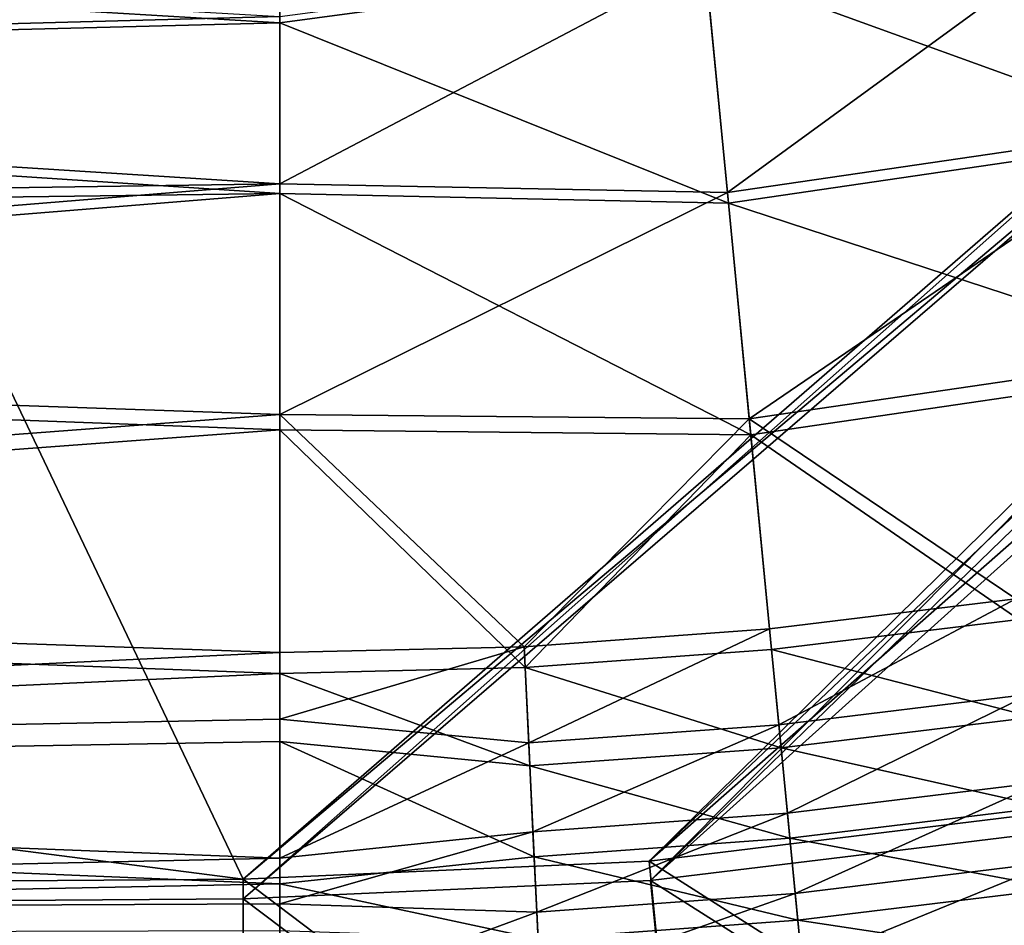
# Model space of a CAD drawing. Header units: metres. Extents: x 0 to 904, y -904 to 0.
# Tile 88 of 246: x 331 to 418, y -824 to -744. Entities that reach past the tile are written whole.
import ezdxf

# ---------------------------------------------------------------- set-up
doc = ezdxf.new("R2010")
doc.units = ezdxf.units.M

msp = doc.modelspace()

# ---------------------------------------------------------------- linework, layer by layer
at = {"layer": 'top0123413'}
for points in [[(599.026855, -599.023621, 106.499786), (78.807236, -783.456238, 110.644272), (74.938576, -244.304413, 117.34655)], [(592.962036, -609.72644, 109.443001), (76.680428, -244.304428, 120.325508), (350.77301, -819.803528, 109.839348)], [(76.680428, -244.304428, 120.325508), (80.562805, -785.039307, 113.603523), (350.77301, -819.803528, 109.839348)], [(81.644386, -800.537598, 110.398422), (78.807236, -783.456238, 110.644272), (599.026855, -599.023621, 106.499786)], [(591.162048, -608.477112, 106.480179), (81.644386, -800.537598, 110.398422), (599.026855, -599.023621, 106.499786)], [(120.168617, -823.154724, 109.643784), (81.644386, -800.537598, 110.398422), (591.162048, -608.477112, 106.480179)], [(350.77301, -821.52301, 106.817665), (120.168617, -823.154724, 109.643784), (591.162048, -608.477112, 106.480179)], [(350.77301, -821.52301, 106.817665), (591.162048, -608.477112, 106.480179), (584.851563, -619.879761, 106.417328)], [(592.962036, -609.72644, 109.443001), (350.77301, -819.803528, 109.839348), (586.852173, -620.766479, 109.382149)], [(386.52475, -819.919373, 106.396187), (350.77301, -821.52301, 106.817665), (584.851563, -619.879761, 106.417328)], [(386.52475, -819.919373, 106.396187), (584.851563, -619.879761, 106.417328), (581.082458, -631.286438, 106.323059)], [(350.77301, -819.803528, 109.839348), (386.388031, -818.206238, 109.419479), (586.852173, -620.766479, 109.382149)], [(586.852173, -620.766479, 109.382149), (386.388031, -818.206238, 109.419479), (583.202759, -631.811462, 109.290871)], [(579.313965, -646.607361, 106.155792), (386.52475, -819.919373, 106.396187), (581.082458, -631.286438, 106.323059)], [(386.388031, -818.206238, 109.419479), (581.490723, -646.644226, 109.128922), (583.202759, -631.811462, 109.290871)], [(386.388031, -818.206238, 109.419479), (422.339783, -813.838379, 109.029648), (581.490723, -646.644226, 109.128922)], [(422.609436, -815.534912, 106.004929), (386.52475, -819.919373, 106.396187), (579.313965, -646.607361, 106.155792)], [(350.77301, -819.803528, 109.839348), (80.562805, -785.039307, 113.603523), (118.49556, -821.447021, 112.685982)], [(427.821564, -844.555237, 163.059708), (422.339783, -813.838379, 109.029648), (386.388031, -818.206238, 109.419479)], [(422.609436, -815.534912, 106.004929), (428.088593, -846.266602, 160.059708), (386.52475, -819.919373, 106.396187)], [(389.412964, -849.034302, 163.059708), (386.388031, -818.206238, 109.419479), (350.77301, -819.803528, 109.839348)], [(389.412964, -849.034302, 163.059708), (427.821564, -844.555237, 163.059708), (386.388031, -818.206238, 109.419479)], [(350.77301, -850.530273, 163.059708), (350.77301, -819.803528, 109.839348), (118.49556, -821.447021, 112.685982)], [(350.77301, -850.530273, 163.059708), (389.412964, -849.034302, 163.059708), (350.77301, -819.803528, 109.839348)], [(386.52475, -819.919373, 106.396187), (389.546875, -850.761169, 160.059708), (350.77301, -821.52301, 106.817665)], [(428.088593, -846.266602, 160.059708), (389.546875, -850.761169, 160.059708), (386.52475, -819.919373, 106.396187)], [(63.84798, -850.530273, 163.059708), (350.77301, -850.530273, 163.059708), (118.49556, -821.447021, 112.685982)], [(350.77301, -821.52301, 106.817665), (350.77301, -852.262329, 160.059708), (120.168617, -823.154724, 109.643784)], [(389.546875, -850.761169, 160.059708), (350.77301, -852.262329, 160.059708), (350.77301, -821.52301, 106.817665)], [(350.77301, -852.262329, 160.059708), (65.475243, -852.262329, 160.059708), (120.168617, -823.154724, 109.643784)]]:
    msp.add_3dface(points, dxfattribs=at)
at = {"layer": 'top0123414'}
for points in [[(354, -744.655334, 2173.897949), (354, -720.773071, 2176.059814), (193.220276, -735.049377, 2175.29126)], [(354, -720.773071, 2176.059814), (354, -744.655334, 2173.897949), (391.33429, -739.62207, 2174.446533)], [(391.289398, -739.158386, 2171.48291), (428.766663, -733.667542, 2171.48291), (393.264038, -759.554321, 2166.531738)], [(432.907288, -754.693665, 2169.381104), (428.856659, -734.124573, 2174.446533), (391.33429, -739.62207, 2174.446533)], [(428.766663, -733.667542, 2171.48291), (432.725891, -753.772644, 2166.531738), (393.264038, -759.554321, 2166.531738)], [(354, -744.655334, 2173.897949), (193.220276, -735.049377, 2175.29126), (190.035812, -748.854065, 2173.061523)], [(191.002426, -748.464478, 2170.075928), (194.170914, -734.854797, 2172.294678), (354, -744.115784, 2170.946777)], [(354, -744.115784, 2170.946777), (391.289398, -739.158386, 2171.48291), (354, -758.773438, 2167.381836)], [(391.289398, -739.158386, 2171.48291), (393.264038, -759.554321, 2166.531738), (354, -758.773438, 2167.381836)], [(391.33429, -739.62207, 2174.446533), (354, -744.655334, 2173.897949), (393.354492, -760.488647, 2169.381104)], [(393.354492, -760.488647, 2169.381104), (432.907288, -754.693665, 2169.381104), (391.33429, -739.62207, 2174.446533)], [(354, -759.648682, 2170.251221), (354, -744.655334, 2173.897949), (190.035812, -748.854065, 2173.061523)], [(354, -758.773438, 2167.381836), (191.002426, -748.464478, 2170.075928), (354, -744.115784, 2170.946777)], [(354, -744.655334, 2173.897949), (354, -759.648682, 2170.251221), (393.354492, -760.488647, 2169.381104)], [(354, -759.648682, 2170.251221), (190.035812, -748.854065, 2173.061523), (185.037598, -761.837158, 2169.561768)], [(186.037827, -761.243042, 2166.599609), (191.002426, -748.464478, 2170.075928), (354, -758.773438, 2167.381836)], [(393.264038, -759.554321, 2166.531738), (432.725891, -753.772644, 2166.531738), (395.186523, -779.411438, 2158.056641)], [(432.725891, -753.772644, 2166.531738), (436.580566, -773.34668, 2158.056641), (395.186523, -779.411438, 2158.056641)], [(436.850891, -774.719421, 2160.710449), (432.907288, -754.693665, 2169.381104), (393.354492, -760.488647, 2169.381104)], [(179.613525, -773.014099, 2162.101318), (354, -758.773438, 2167.381836), (354, -779.027344, 2159.276855)], [(179.613525, -773.014099, 2162.101318), (186.037827, -761.243042, 2166.599609), (354, -758.773438, 2167.381836)], [(354, -758.773438, 2167.381836), (393.264038, -759.554321, 2166.531738), (354, -779.027344, 2159.276855)], [(393.264038, -759.554321, 2166.531738), (395.186523, -779.411438, 2158.056641), (354, -779.027344, 2159.276855)], [(354, -780.371094, 2161.959229), (354, -759.648682, 2170.251221), (178.560959, -773.81134, 2165.026611)], [(178.560959, -773.81134, 2165.026611), (354, -759.648682, 2170.251221), (185.037598, -761.837158, 2169.561768)], [(393.354492, -760.488647, 2169.381104), (354, -759.648682, 2170.251221), (395.32135, -780.804016, 2160.710449)], [(354, -759.648682, 2170.251221), (354, -780.371094, 2161.959229), (395.32135, -780.804016, 2160.710449)], [(395.32135, -780.804016, 2160.710449), (436.850891, -774.719421, 2160.710449), (393.354492, -760.488647, 2169.381104)], [(163.593872, -793.394592, 2150.884277), (179.613525, -773.014099, 2162.101318), (354, -779.027344, 2159.276855)], [(395.186523, -779.411438, 2158.056641), (436.580566, -773.34668, 2158.056641), (418.575562, -795.211487, 2146.195557)], [(162.380875, -794.585938, 2153.697266), (354, -780.371094, 2161.959229), (178.560959, -773.81134, 2165.026611)], [(418.840027, -797.018494, 2148.575684), (436.850891, -774.719421, 2160.710449), (395.32135, -780.804016, 2160.710449)], [(163.593872, -793.394592, 2150.884277), (354, -779.027344, 2159.276855), (354, -799.912048, 2146.195557)], [(375.419983, -799.397278, 2146.195557), (354, -799.912048, 2146.195557), (354, -779.027344, 2159.276855)], [(354, -779.027344, 2159.276855), (395.186523, -779.411438, 2158.056641), (375.419983, -799.397278, 2146.195557)], [(395.186523, -779.411438, 2158.056641), (396.970398, -797.836792, 2146.195557), (375.419983, -799.397278, 2146.195557)], [(396.970398, -797.836792, 2146.195557), (395.186523, -779.411438, 2158.056641), (418.575562, -795.211487, 2146.195557)], [(354, -801.738342, 2148.575684), (354, -780.371094, 2161.959229), (162.380875, -794.585938, 2153.697266)], [(395.32135, -780.804016, 2160.710449), (354, -780.371094, 2161.959229), (375.507721, -801.221497, 2148.575684)], [(354, -780.371094, 2161.959229), (354, -801.738342, 2148.575684), (375.507721, -801.221497, 2148.575684)], [(397.146362, -799.654602, 2148.575684), (395.32135, -780.804016, 2160.710449), (375.507721, -801.221497, 2148.575684)], [(397.146362, -799.654602, 2148.575684), (418.840027, -797.018494, 2148.575684), (395.32135, -780.804016, 2160.710449)], [(144.78981, -809.879211, 2137.717529), (163.593872, -793.394592, 2150.884277), (354, -799.912048, 2146.195557)], [(143.356155, -811.42926, 2140.375977), (354, -801.738342, 2148.575684), (162.380875, -794.585938, 2153.697266)], [(396.970398, -797.836792, 2146.195557), (418.575562, -795.211487, 2146.195557), (397.784882, -806.249756, 2139.121094)], [(418.575562, -795.211487, 2146.195557), (419.799591, -803.574646, 2139.121094), (397.784882, -806.249756, 2139.121094)], [(420.092316, -805.574707, 2141.337891), (418.840027, -797.018494, 2148.575684), (397.146362, -799.654602, 2148.575684)], [(375.419983, -799.397278, 2146.195557), (396.970398, -797.836792, 2146.195557), (375.826019, -807.839844, 2139.121094)], [(396.970398, -797.836792, 2146.195557), (397.784882, -806.249756, 2139.121094), (375.826019, -807.839844, 2139.121094)], [(144.78981, -809.879211, 2137.717529), (354, -799.912048, 2146.195557), (354, -805.761108, 2141.431641)], [(375.826019, -807.839844, 2139.121094), (354, -805.761108, 2141.431641), (375.419983, -799.397278, 2146.195557)], [(354, -805.761108, 2141.431641), (354, -799.912048, 2146.195557), (375.419983, -799.397278, 2146.195557)], [(397.146362, -799.654602, 2148.575684), (375.507721, -801.221497, 2148.575684), (397.979675, -808.261719, 2141.337891)], [(397.979675, -808.261719, 2141.337891), (420.092316, -805.574707, 2141.337891), (397.146362, -799.654602, 2148.575684)], [(143.356155, -811.42926, 2140.375977), (354, -807.721375, 2143.702637), (354, -801.738342, 2148.575684)], [(375.507721, -801.221497, 2148.575684), (354, -801.738342, 2148.575684), (375.923096, -809.858826, 2141.337891)], [(354, -801.738342, 2148.575684), (354, -807.721375, 2143.702637), (375.923096, -809.858826, 2141.337891)], [(375.507721, -801.221497, 2148.575684), (375.923096, -809.858826, 2141.337891), (397.979675, -808.261719, 2141.337891)], [(397.784882, -806.249756, 2139.121094), (419.799591, -803.574646, 2139.121094), (398.536133, -814.009277, 2131.384766)], [(419.799591, -803.574646, 2139.121094), (420.928558, -811.288269, 2131.384766), (398.536133, -814.009277, 2131.384766)], [(354, -817.952942, 2129.408203), (144.78981, -809.879211, 2137.717529), (354, -805.761108, 2141.431641)], [(354, -817.952942, 2129.408203), (354, -805.761108, 2141.431641), (375.826019, -807.839844, 2139.121094)], [(375.826019, -807.839844, 2139.121094), (397.784882, -806.249756, 2139.121094), (376.2005, -815.626587, 2131.384766)], [(397.784882, -806.249756, 2139.121094), (398.536133, -814.009277, 2131.384766), (376.2005, -815.626587, 2131.384766)], [(421.247345, -813.466309, 2133.423096), (420.092316, -805.574707, 2141.337891), (397.979675, -808.261719, 2141.337891)], [(354, -820.195984, 2131.400391), (354, -807.721375, 2143.702637), (143.356155, -811.42926, 2140.375977)], [(375.923096, -809.858826, 2141.337891), (354, -807.721375, 2143.702637), (376.306213, -817.825317, 2133.423096)], [(354, -807.721375, 2143.702637), (354, -820.195984, 2131.400391), (376.306213, -817.825317, 2133.423096)], [(376.2005, -815.626587, 2131.384766), (354, -817.952942, 2129.408203), (375.826019, -807.839844, 2139.121094)], [(397.979675, -808.261719, 2141.337891), (375.923096, -809.858826, 2141.337891), (398.74826, -816.200256, 2133.423096)], [(398.74826, -816.200256, 2133.423096), (421.247345, -813.466309, 2133.423096), (397.979675, -808.261719, 2141.337891)], [(124.282608, -823.008972, 2123.358154), (144.78981, -809.879211, 2137.717529), (354, -817.952942, 2129.408203)], [(375.923096, -809.858826, 2141.337891), (376.306213, -817.825317, 2133.423096), (398.74826, -816.200256, 2133.423096)], [(122.586029, -824.877136, 2125.83252), (354, -820.195984, 2131.400391), (143.356155, -811.42926, 2140.375977)], [(398.536133, -814.009277, 2131.384766), (420.928558, -811.288269, 2131.384766), (399.217133, -821.043213, 2123.07959)], [(420.928558, -811.288269, 2131.384766), (421.951965, -818.280579, 2123.07959), (399.217133, -821.043213, 2123.07959)], [(376.2005, -815.626587, 2131.384766), (398.536133, -814.009277, 2131.384766), (376.539948, -822.685303, 2123.07959)], [(398.536133, -814.009277, 2131.384766), (399.217133, -821.043213, 2123.07959), (376.539948, -822.685303, 2123.07959)], [(422.294342, -820.619995, 2124.92627), (421.247345, -813.466309, 2133.423096), (398.74826, -816.200256, 2133.423096)], [(376.539948, -822.685303, 2123.07959), (354, -821.950439, 2124.687744), (376.2005, -815.626587, 2131.384766)], [(354, -821.950439, 2124.687744), (354, -817.952942, 2129.408203), (376.2005, -815.626587, 2131.384766)], [(398.74826, -816.200256, 2133.423096), (376.306213, -817.825317, 2133.423096), (399.444977, -823.396545, 2124.92627)], [(399.444977, -823.396545, 2124.92627), (422.294342, -820.619995, 2124.92627), (398.74826, -816.200256, 2133.423096)], [(354, -821.950439, 2124.687744), (124.282608, -823.008972, 2123.358154), (354, -817.952942, 2129.408203)], [(376.306213, -817.825317, 2133.423096), (354, -820.195984, 2131.400391), (376.653534, -825.046875, 2124.92627)], [(376.306213, -817.825317, 2133.423096), (376.653534, -825.046875, 2124.92627), (399.444977, -823.396545, 2124.92627)], [(399.217133, -821.043213, 2123.07959), (421.951965, -818.280579, 2123.07959), (399.822571, -827.296814, 2114.308105)], [(421.951965, -818.280579, 2123.07959), (422.861816, -824.497192, 2114.308105), (399.822571, -827.296814, 2114.308105)], [(122.586029, -824.877136, 2125.83252), (354, -824.285034, 2126.571777), (354, -820.195984, 2131.400391)], [(354, -820.195984, 2131.400391), (354, -824.285034, 2126.571777), (376.653534, -825.046875, 2124.92627)], [(423.225189, -826.980042, 2115.952148), (422.294342, -820.619995, 2124.92627), (399.444977, -823.396545, 2124.92627)], [(376.539948, -822.685303, 2123.07959), (399.217133, -821.043213, 2123.07959), (376.841766, -828.960876, 2114.308105)], [(399.217133, -821.043213, 2123.07959), (399.822571, -827.296814, 2114.308105), (376.841766, -828.960876, 2114.308105)], [(124.282608, -823.008972, 2123.358154), (354, -821.950439, 2124.687744), (354, -831.023743, 2111.942139)], [(354, -831.023743, 2111.942139), (354, -821.950439, 2124.687744), (376.539948, -822.685303, 2123.07959)], [(102.695297, -833.251221, 2108.242676), (124.282608, -823.008972, 2123.358154), (354, -831.023743, 2111.942139)], [(376.841766, -828.960876, 2114.308105), (354, -831.023743, 2111.942139), (376.539948, -822.685303, 2123.07959)], [(399.444977, -823.396545, 2124.92627), (376.653534, -825.046875, 2124.92627), (400.064392, -829.794434, 2115.952148)], [(400.064392, -829.794434, 2115.952148), (423.225189, -826.980042, 2115.952148), (399.444977, -823.396545, 2124.92627)]]:
    msp.add_3dface(points, dxfattribs=at)

doc.saveas('drawing.dxf')
